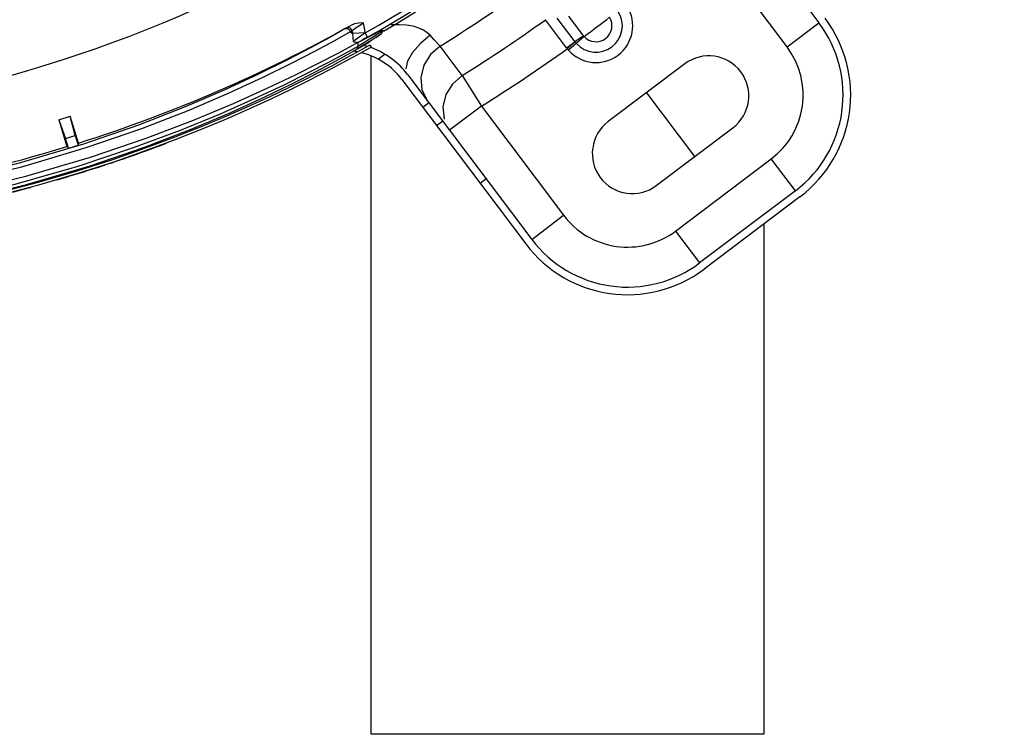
# Model space of a CAD drawing. Extents: x 40.7 to 137.4, y -250.8 to -221.5.
# Tile 234 of 256: x 118.027 to 118.178, y -246.869 to -246.76. Entities that reach past the tile are written whole.
import ezdxf

# ---------------------------------------------------------------- set-up
doc = ezdxf.new("R2010")
doc.units = 0
doc.header["$MEASUREMENT"] = 0
doc.layers.get('0').update_dxf_attribs({"linetype": 'CONTINUOUS'})

msp = doc.modelspace()

# ---------------------------------------------------------------- linework, layer by layer
at = {"color": 6, "linetype": 'Continuous'}
for p, q in [((118.1303845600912, -246.7356522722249), (118.1493232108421, -246.7607847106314)), ((118.1444482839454, -246.7644582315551), (118.1318892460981, -246.7477918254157)), ((118.112065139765, -246.7636772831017), (118.1093170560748, -246.7600527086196)), ((118.113350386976, -246.7627477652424), (118.1110938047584, -246.7597806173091)), ((118.0769664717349, -246.7616609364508), (118.077571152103, -246.7613089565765)), ((118.077571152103, -246.7613089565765), (118.0777966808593, -246.7611787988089)), ((118.1107823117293, -246.7646089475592), (118.1075524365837, -246.7603039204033)), ((118.1444482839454, -246.7644582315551), (118.1493232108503, -246.7607847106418)), ((118.0777364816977, -246.7621699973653), (118.0753353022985, -246.7635137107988)), ((118.0776215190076, -246.7619174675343), (118.0777364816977, -246.7621699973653)), ((118.0777364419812, -246.7621699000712), (118.0778958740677, -246.7620428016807)), ((118.0778958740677, -246.7620428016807), (118.0779687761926, -246.7619825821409)), ((118.0800441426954, -246.7622984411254), (118.0780875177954, -246.7624011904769)), ((118.0780875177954, -246.7624011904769), (118.0781523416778, -246.7636356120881)), ((118.0793059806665, -246.7628346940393), (118.0786687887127, -246.7632825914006)), ((118.0811311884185, -246.7630384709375), (118.0788923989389, -246.7643728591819)), ((118.0791910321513, -246.763625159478), (118.0812401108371, -246.7625445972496)), ((118.0800441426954, -246.7622984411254), (118.0793059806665, -246.7628346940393)), ((118.0800206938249, -246.7623210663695), (118.079962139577, -246.7618270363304)), ((118.0803735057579, -246.7629638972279), (118.0800118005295, -246.7623268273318)), ((118.0821005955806, -246.7626937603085), (118.080876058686, -246.7635179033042)), ((118.082374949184, -246.7622161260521), (118.0811311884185, -246.7630384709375)), ((118.0812401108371, -246.7625445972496), (118.0824088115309, -246.7619546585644)), ((118.0816316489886, -246.7630091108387), (118.0820032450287, -246.7627620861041)), ((118.0820032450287, -246.7627620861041), (118.0825189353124, -246.7623949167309)), ((118.0827192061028, -246.7619746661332), (118.082374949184, -246.7622161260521)), ((118.0824088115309, -246.7619546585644), (118.0827126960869, -246.7618507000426)), ((118.0825201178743, -246.7623940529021), (118.0826692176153, -246.7622166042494)), ((118.0826692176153, -246.7622166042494), (118.0827191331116, -246.7619746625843)), ((118.0827143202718, -246.7618816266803), (118.0827205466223, -246.7620001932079)), ((118.0905620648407, -246.7633560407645), (118.0899326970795, -246.7626890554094)), ((118.1134454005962, -246.7628581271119), (118.1110836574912, -246.764975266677)), ((118.0758886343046, -246.7653956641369), (118.0782199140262, -246.7641441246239)), ((118.0788923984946, -246.7643728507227), (118.0768425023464, -246.7655049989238)), ((118.0786687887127, -246.7632825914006), (118.0781523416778, -246.7636356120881)), ((118.080876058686, -246.7635179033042), (118.0787352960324, -246.7648190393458)), ((118.0788306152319, -246.7647615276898), (118.0805433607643, -246.7637297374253)), ((118.0788623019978, -246.7637997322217), (118.0791910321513, -246.763625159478)), ((118.0788623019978, -246.7637997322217), (118.0788923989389, -246.7643728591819)), ((118.0790412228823, -246.7646226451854), (118.0806145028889, -246.7636852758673)), ((118.0803442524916, -246.7638480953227), (118.0790413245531, -246.7646231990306)), ((118.079570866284, -246.7634152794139), (118.0791932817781, -246.7636245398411)), ((118.0804287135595, -246.7643505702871), (118.0795175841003, -246.7648579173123)), ((118.080715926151, -246.7641920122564), (118.0804287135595, -246.7643505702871)), ((118.0806145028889, -246.7636852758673), (118.0807798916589, -246.7635753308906)), ((118.080715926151, -246.7641920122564), (118.0808963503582, -246.764510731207)), ((118.0914702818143, -246.7643227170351), (118.0905620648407, -246.7633560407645)), ((118.094838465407, -246.7688116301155), (118.0914702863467, -246.7643226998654)), ((118.1107823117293, -246.7646089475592), (118.1108744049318, -246.7647292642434)), ((118.0754659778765, -246.7666320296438), (118.0778762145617, -246.7653076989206)), ((118.0768104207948, -246.7667542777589), (118.0780319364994, -246.7660931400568)), ((118.0787841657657, -246.7652633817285), (118.0778267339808, -246.7657878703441)), ((118.0781600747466, -246.7651480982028), (118.0778618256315, -246.7653162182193)), ((118.0780319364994, -246.7660931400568), (118.078984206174, -246.7655713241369)), ((118.0784484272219, -246.7649842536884), (118.0781600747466, -246.7651480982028)), ((118.0787354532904, -246.7648193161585), (118.0784484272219, -246.7649842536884)), ((118.0795175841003, -246.7648579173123), (118.0787841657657, -246.7652633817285)), ((118.078984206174, -246.7655713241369), (118.0797109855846, -246.7651694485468)), ((118.0797109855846, -246.7651694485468), (118.0802460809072, -246.7648717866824)), ((118.0830418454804, -246.7655928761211), (118.0820338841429, -246.7663524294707)), ((118.1288277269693, -246.7670574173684), (118.1171279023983, -246.7758738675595)), ((118.0865102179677, -246.7687139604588), (118.1054488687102, -246.793846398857)), ((118.0948384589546, -246.7688116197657), (118.0977647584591, -246.773506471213)), ((118.0855839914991, -246.7694119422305), (118.1045226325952, -246.7945443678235)), ((118.1229778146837, -246.7714656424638), (118.1303248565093, -246.7812154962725)), ((118.0897419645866, -246.7730026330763), (118.0888157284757, -246.7737006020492)), ((118.0977647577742, -246.7735064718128), (118.0928898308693, -246.777179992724)), ((118.0977647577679, -246.7735064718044), (118.1103237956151, -246.7901728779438)), ((118.0332332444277, -246.7755719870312), (118.034923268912, -246.7750551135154)), ((118.0357038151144, -246.7780079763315), (118.034923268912, -246.7750551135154)), ((118.0362059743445, -246.7791398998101), (118.0349538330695, -246.7750457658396)), ((118.0332026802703, -246.775581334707), (118.0344570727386, -246.779682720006)), ((118.0332332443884, -246.7755719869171), (118.0342379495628, -246.7784562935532)), ((118.0918430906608, -246.7757909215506), (118.0909168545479, -246.7764888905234)), ((118.0342379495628, -246.7784562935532), (118.0357038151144, -246.7780079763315)), ((118.0357038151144, -246.7780079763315), (118.0361509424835, -246.7794699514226)), ((118.1244749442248, -246.785623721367), (118.1361747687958, -246.7768072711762)), ((118.0346869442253, -246.7799243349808), (118.0342379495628, -246.7784562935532)), ((118.0346869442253, -246.7799243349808), (118.0344570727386, -246.779682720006)), ((118.0362059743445, -246.7791398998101), (118.0361509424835, -246.7794699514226)), ((118.0509235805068, -246.7782518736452), (118.0463872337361, -246.7799466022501)), ((118.0463872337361, -246.7799466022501), (118.0414115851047, -246.7816794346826)), ((118.0416488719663, -246.7819861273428), (118.0466203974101, -246.7802517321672)), ((118.0414115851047, -246.7816794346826), (118.0359376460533, -246.7834371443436)), ((118.0361892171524, -246.7837429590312), (118.0416488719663, -246.7819861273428)), ((118.1274206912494, -246.7925756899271), (118.1420454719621, -246.7815551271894)), ((118.1457189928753, -246.786430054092), (118.1420454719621, -246.7815551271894)), ((118.0359376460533, -246.7834371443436), (118.0298613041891, -246.78521029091)), ((118.0301344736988, -246.7855146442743), (118.0361892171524, -246.7837429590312)), ((118.0382450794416, -246.7831355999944), (118.0385759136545, -246.7830315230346)), ((118.0385792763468, -246.7830423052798), (118.0393251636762, -246.7827997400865)), ((118.0298613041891, -246.78521029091), (118.0230781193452, -246.7869738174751)), ((118.0233672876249, -246.7872802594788), (118.0301344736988, -246.7855146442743)), ((118.0984970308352, -246.784620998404), (118.0975707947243, -246.7853189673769)), ((118.1457189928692, -246.7864300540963), (118.1310942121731, -246.7974506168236)), ((118.1464169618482, -246.7873562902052), (118.1317921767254, -246.7983768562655)), ((118.1054488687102, -246.793846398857), (118.1103237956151, -246.7901728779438)), ((118.1274206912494, -246.7925756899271), (118.1310942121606, -246.797450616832))]:
    msp.add_line(p, q, dxfattribs=at)
at = {"color": 5}
for p, q in [((118.0809109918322, -246.8694290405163), (118.0809109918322, -246.7658219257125)), ((118.1409109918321, -246.7915053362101), (118.1409109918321, -246.8694290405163)), ((118.1409109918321, -246.8694290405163), (118.0809109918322, -246.8694290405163))]:
    msp.add_line(p, q, dxfattribs=at)
at = {"color": 6, "linetype": 'Continuous'}
for points in [[(118.0769664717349, -246.7616609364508), (118.07459875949, -246.7630074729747), (118.0716493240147, -246.7646200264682), (118.0680510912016, -246.7664990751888), (118.0637294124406, -246.7686368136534), (118.0585878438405, -246.771020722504), (118.0525144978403, -246.773625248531), (118.0453724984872, -246.7764096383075), (118.0369549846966, -246.7793235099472), (118.027162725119, -246.782235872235), (118.0163205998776, -246.7848877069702), (118.0049244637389, -246.7870511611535), (117.9932401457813, -246.7886260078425), (117.9813838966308, -246.7895731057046)], [(118.0769659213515, -246.7616621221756), (118.077192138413, -246.7616238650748), (118.0774328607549, -246.7617233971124), (118.0776215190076, -246.7619174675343)], [(118.0771814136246, -246.7615356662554), (118.0774028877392, -246.7614882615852), (118.0776378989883, -246.7615603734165), (118.0778400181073, -246.761736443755), (118.0779686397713, -246.7619826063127)], [(118.0797247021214, -246.7607780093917), (118.0790120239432, -246.7608386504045), (118.078358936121, -246.7609583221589), (118.0777965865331, -246.7611788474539)], [(118.077968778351, -246.7619825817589), (118.0784627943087, -246.7616205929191), (118.0790530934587, -246.7612175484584), (118.0797247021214, -246.7607780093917)], [(118.079962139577, -246.7618270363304), (118.0798687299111, -246.761317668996), (118.0797247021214, -246.7607780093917)], [(118.0899326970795, -246.7626890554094), (118.0894868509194, -246.7622857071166), (118.0889134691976, -246.7619076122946), (118.0881968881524, -246.7615773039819), (118.0873342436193, -246.7613168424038), (118.0863337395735, -246.7611462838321), (118.0852028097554, -246.7610758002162), (118.0839964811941, -246.7611114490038)], [(118.0777364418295, -246.7621699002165), (118.0778599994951, -246.7622623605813), (118.0779774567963, -246.7623414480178), (118.0780875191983, -246.7624011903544)], [(118.0779687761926, -246.7619825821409), (118.0780163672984, -246.7621228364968), (118.0780567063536, -246.7622617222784), (118.078087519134, -246.7624011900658)], [(118.0803734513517, -246.762963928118), (118.0799632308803, -246.7631956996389), (118.079570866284, -246.7634152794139)], [(118.0899326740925, -246.7626890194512), (118.0884395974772, -246.7639465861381), (118.0872536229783, -246.7653140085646), (118.0864934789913, -246.7666521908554), (118.0862361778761, -246.7678255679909)], [(118.1133503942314, -246.7627477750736), (118.1128519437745, -246.7631187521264), (118.112406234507, -246.7634412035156), (118.112065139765, -246.7636772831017)], [(118.113445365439, -246.7628580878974), (118.1134127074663, -246.7628230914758), (118.113381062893, -246.7627862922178), (118.113350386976, -246.7627477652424)], [(118.0753353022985, -246.7635137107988), (118.072352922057, -246.7651235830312), (118.0687204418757, -246.7670017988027), (118.0643595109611, -246.7691426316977), (118.0591747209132, -246.7715327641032), (118.0530507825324, -246.7741476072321), (118.0458419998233, -246.776948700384), (118.0373583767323, -246.77987784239), (118.0274990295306, -246.7828043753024), (118.0165661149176, -246.7854740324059), (118.0050632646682, -246.7876535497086), (117.9933039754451, -246.7892346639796), (117.9814159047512, -246.7901826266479)], [(118.0781523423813, -246.7636356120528), (118.0785398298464, -246.763723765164), (118.0788912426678, -246.7637228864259), (118.0791960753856, -246.7636248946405)], [(118.0788650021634, -246.7637995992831), (118.0784244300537, -246.7640321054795), (118.0782217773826, -246.7641440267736)], [(118.0787352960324, -246.7648190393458), (118.0788400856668, -246.7647228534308), (118.0789006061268, -246.7645644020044), (118.0788922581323, -246.7643728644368)], [(118.0802460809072, -246.7648717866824), (118.0808262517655, -246.7645485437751), (118.0808963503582, -246.764510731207)], [(118.0914702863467, -246.7643226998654), (118.0899679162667, -246.7656420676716), (118.0889666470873, -246.7672619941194), (118.0885040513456, -246.7691056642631), (118.0886759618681, -246.770995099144), (118.0895118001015, -246.772697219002)], [(118.1107823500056, -246.764608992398), (118.1112851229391, -246.7642355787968), (118.1117307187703, -246.7639120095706), (118.1120654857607, -246.7636772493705)], [(118.1120654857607, -246.7636772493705), (118.1117588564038, -246.7639496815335), (118.1108744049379, -246.7647292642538)], [(118.1122644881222, -246.7639166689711), (118.1121964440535, -246.7638388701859), (118.1121300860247, -246.7637590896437), (118.1120653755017, -246.763677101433)], [(117.9814897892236, -246.7915895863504), (117.9935346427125, -246.7906345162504), (118.0055170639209, -246.7890300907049), (118.0171643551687, -246.786839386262), (118.0281655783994, -246.7841805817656), (118.0380603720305, -246.7812821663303), (118.0465703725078, -246.7783902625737), (118.0537802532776, -246.7756406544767), (118.0598928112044, -246.7730867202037), (118.065045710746, -246.7707702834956), (118.0693657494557, -246.7687080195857), (118.0729561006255, -246.7669125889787), (118.0758886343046, -246.7653956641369)], [(118.0768425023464, -246.7655049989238), (118.0742934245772, -246.7668699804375), (118.0711890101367, -246.7684784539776), (118.0674657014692, -246.7703270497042), (118.0630490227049, -246.7724095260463), (118.0578439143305, -246.774715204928), (118.0517336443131, -246.777223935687), (118.0445875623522, -246.7798962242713), (118.0362492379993, -246.7826701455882), (118.0264963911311, -246.7854623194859), (118.0157363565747, -246.787998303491), (118.0045277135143, -246.7900530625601), (117.993005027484, -246.7915575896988)], [(118.0778267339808, -246.7657878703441), (118.0765993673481, -246.7664519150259), (118.0750468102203, -246.7672783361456), (118.0731320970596, -246.7682766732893), (118.0708584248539, -246.7694324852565), (118.0682861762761, -246.7707017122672), (118.0654357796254, -246.7720613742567), (118.0622949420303, -246.7735036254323), (118.0588454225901, -246.7750213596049), (118.055064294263, -246.7766069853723), (118.0509235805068, -246.7782518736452)], [(118.1108744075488, -246.7647292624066), (118.1109427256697, -246.7648124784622), (118.1110124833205, -246.7648944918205), (118.1110836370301, -246.7649752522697)], [(117.9815611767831, -246.7929434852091), (117.993551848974, -246.7919891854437), (118.0055820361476, -246.7903737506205), (118.0172710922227, -246.7881577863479), (118.0282526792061, -246.7854778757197), (118.0379873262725, -246.7825992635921), (118.0463135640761, -246.7797458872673), (118.0534174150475, -246.7770136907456), (118.0594651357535, -246.774462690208), (118.064592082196, -246.7721309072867), (118.0689074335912, -246.7700419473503), (118.0725053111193, -246.7682082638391), (118.0754659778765, -246.7666320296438)], [(118.0466203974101, -246.7802517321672), (118.0511513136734, -246.7785565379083), (118.0552804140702, -246.7769142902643), (118.0590573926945, -246.7753288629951), (118.0625061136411, -246.7738102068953), (118.0656401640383, -246.7723700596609), (118.0684837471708, -246.7710129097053), (118.0710550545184, -246.7697435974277), (118.0733420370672, -246.7685804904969), (118.0752666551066, -246.7675764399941), (118.0768104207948, -246.7667542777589)], [(118.094838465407, -246.7688116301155), (118.0933398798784, -246.7701318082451), (118.0923418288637, -246.7717511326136), (118.0918816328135, -246.7735929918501), (118.0920545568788, -246.7754800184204)]]:
    msp.add_lwpolyline(points, dxfattribs=at)
for centre, radius, start, end in [((117.9697552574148, -246.5681324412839), 0.2233113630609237, 299.5890560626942, 338.1020136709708), ((117.9697552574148, -246.5681324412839), 0.2240439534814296, 299.5863259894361, 338.1019567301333), ((117.9697552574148, -246.5681324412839), 0.2244575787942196, 300.2350051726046, 334.8473070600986), ((117.9697552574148, -246.5681324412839), 0.2308791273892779, 301.8151677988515, 305.6097558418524), ((118.1152634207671, -246.7612282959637), 0.005613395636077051, 221.8745559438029, 32.12135500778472), ((118.1152634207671, -246.7612282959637), 0.004027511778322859, 221.8744246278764, 32.12542609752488), ((117.9697552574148, -246.5681324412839), 0.2420019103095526, 306.4240072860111, 307.5759927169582), ((118.1152634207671, -246.7612282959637), 0.002441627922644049, 221.874572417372, 32.12542756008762), ((118.1346984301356, -246.7718052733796), 0.01947198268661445, 307.000000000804, 37.00000000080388), ((117.9697552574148, -246.5681324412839), 0.2212235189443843, 287.4803186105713, 299.2342151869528), ((117.9697552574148, -246.5681324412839), 0.2364697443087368, 301.9352604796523, 305.6425374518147), ((118.1346984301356, -246.7718052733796), 0.01831220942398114, 307.000000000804, 37.00000000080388), ((118.0767603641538, -246.7760610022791), 0.01220813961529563, 72.96268811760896, 76.23609089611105), ((118.0767603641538, -246.7760610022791), 0.01220813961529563, 37.00000000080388, 70.35843585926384), ((118.1346984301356, -246.7718052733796), 0.01220813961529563, 307.000000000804, 37.00000000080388), ((118.0767603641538, -246.7760610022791), 0.01104836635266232, 79.40974581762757, 82.33923144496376), ((118.0767603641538, -246.7760610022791), 0.01104836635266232, 37.00000000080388, 75.42422921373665), ((117.9697552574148, -246.5681324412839), 0.2420019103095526, 301.9352605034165, 305.6711605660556), ((118.1325012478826, -246.7719323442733), 0.006104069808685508, 307.000000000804, 126.9999999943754), ((118.1208014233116, -246.7807487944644), 0.006104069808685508, 127.000000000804, 306.9999999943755), ((117.9697552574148, -246.5681324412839), 0.2212235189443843, 272.4803186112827, 287.0060444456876), ((117.9697552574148, -246.5681324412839), 0.2215218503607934, 287.0446226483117, 287.4410998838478), ((117.9697550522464, -246.5681770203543), 0.2256064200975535, 289.1055484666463, 290.7420059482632), ((117.9697550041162, -246.5681873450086), 0.2256064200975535, 287.9653629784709, 288.0992013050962), ((117.9697550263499, -246.5681825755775), 0.2256064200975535, 288.0944961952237, 288.2035082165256), ((117.9697550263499, -246.5681825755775), 0.2256064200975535, 288.3972175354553, 289.1021043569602), ((117.969755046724, -246.5681782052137), 0.2256064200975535, 286.5530905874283, 286.928001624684), ((117.9697550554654, -246.5681763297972), 0.2256064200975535, 286.927872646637, 287.6762995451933), ((117.9697550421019, -246.5681791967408), 0.2256064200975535, 286.2531887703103, 286.5531634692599), ((117.9697550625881, -246.5681748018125), 0.2256064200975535, 283.5930192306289, 285.164836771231), ((117.9697550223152, -246.5681834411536), 0.2256064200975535, 285.1661411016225, 285.2209093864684), ((118.1200736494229, -246.782825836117), 0.01220813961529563, 217.0000000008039, 307.000000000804), ((118.1200736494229, -246.782825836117), 0.01947198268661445, 216.999983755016, 306.9999837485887), ((118.1200736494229, -246.782825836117), 0.01831220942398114, 217.0000000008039, 307.000000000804)]:
    msp.add_arc(centre, radius, start, end, dxfattribs=at)
at = {"color": 155}
for radius, start, end in [(0.1955225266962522, 279.7712952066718, 306.211098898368), (0.1966411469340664, 279.7028327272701, 304.7687637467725), (0.1969382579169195, 279.7028181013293, 304.7690556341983), (0.1973534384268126, 279.8479015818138, 303.9473457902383), (0.2083655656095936, 277.3091362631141, 301.4670097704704)]:
    msp.add_arc((117.9697552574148, -246.5681324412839), radius, start, end, dxfattribs=at)

doc.saveas('drawing.dxf')
